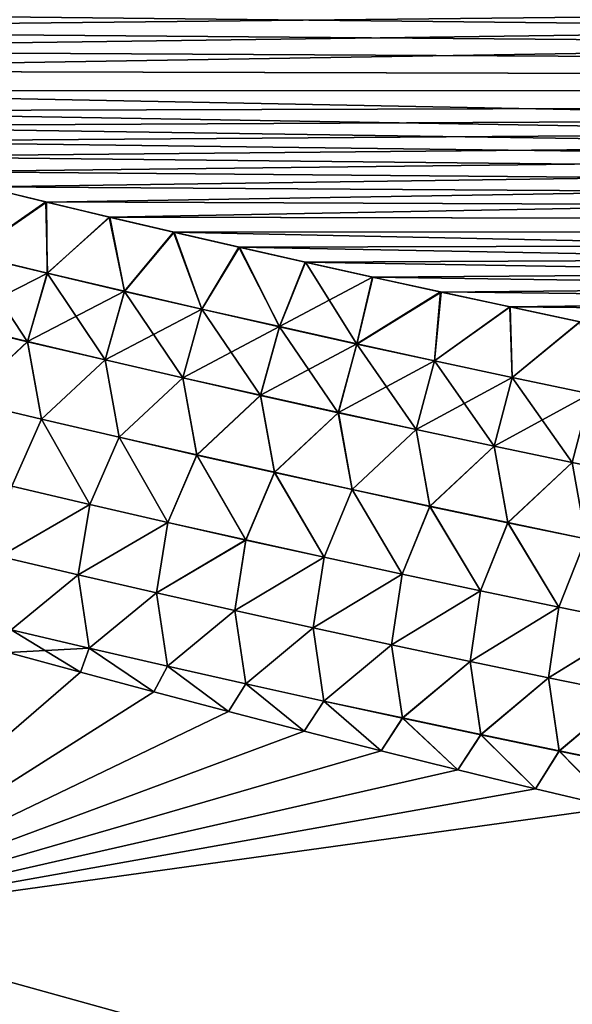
# Model space of a CAD drawing. Header units: metres. Extents: x -61 to 49, y -32 to 32.
# Tile 130 of 256: x 19.68 to 21.51, y -9.14 to -5.88. Entities that reach past the tile are written whole.
import ezdxf

# ---------------------------------------------------------------- set-up
doc = ezdxf.new("R2010")
doc.units = ezdxf.units.M
doc.layers.add('solid_K_27_40_10_000Y34', color=7, linetype='CONTINUOUS')

msp = doc.modelspace()

# ---------------------------------------------------------------- linework, layer by layer
at = {"layer": 'solid_K_27_40_10_000Y34'}
for points in [[(42.36845, -5.652923, -21.114305), (42.214626, -6.116712, -21.269495), (16.909527, -5.71501, -20.245937)], [(42.368481, -5.652826, 21.114275), (17.363317, -5.849693, 20.307499), (17.596212, -5.91679, 20.338852)], [(42.368481, -5.652826, 21.114275), (17.596212, -5.91679, 20.338852), (17.833387, -5.983929, 20.370665)], [(42.368481, -5.652826, 21.114275), (17.833387, -5.983929, 20.370665), (18.075098, -6.05107, 20.402935)], [(42.214653, -6.116635, 21.269468), (42.368481, -5.652826, 21.114275), (18.075098, -6.05107, 20.402935)], [(42.214626, -6.116712, -21.269495), (17.133194, -5.78212, -20.276379), (16.909527, -5.71501, -20.245937)], [(42.214626, -6.116712, -21.269495), (17.361645, -5.849206, -20.307274), (17.133194, -5.78212, -20.276379)], [(42.214626, -6.116712, -21.269495), (17.594547, -5.916315, -20.338627), (17.361645, -5.849206, -20.307274)], [(42.214626, -6.116712, -21.269495), (17.83173, -5.983465, -20.370443), (17.594547, -5.916315, -20.338627)], [(42.214626, -6.116712, -21.269495), (18.073448, -6.050617, -20.402716), (17.83173, -5.983465, -20.370443)], [(42.214626, -6.116712, -21.269495), (18.319956, -6.117733, -20.435444), (18.073448, -6.050617, -20.402716)], [(42.214653, -6.116635, 21.269468), (18.075098, -6.05107, 20.402935), (18.321594, -6.118174, 20.435659)], [(42.214626, -6.116712, -21.269495), (42.047382, -6.578393, -21.437765), (18.319956, -6.117733, -20.435444)], [(42.047382, -6.578393, -21.437765), (18.571505, -6.184772, -20.46862), (18.319956, -6.117733, -20.435444)], [(42.214653, -6.116635, 21.269468), (18.321594, -6.118174, 20.435659), (18.573133, -6.185201, 20.468834)], [(42.214653, -6.116635, 21.269468), (18.573133, -6.185201, 20.468834), (18.765249, -6.235399, 20.494007)], [(42.214653, -6.116635, 21.269468), (18.765249, -6.235399, 20.494007), (18.960381, -6.285526, 20.519426)], [(42.214653, -6.116635, 21.269468), (18.960381, -6.285526, 20.519426), (19.158157, -6.335641, 20.545105)], [(42.214653, -6.116635, 21.269468), (19.158157, -6.335641, 20.545105), (19.358614, -6.385738, 20.571041)], [(42.214653, -6.116635, 21.269468), (19.358614, -6.385738, 20.571041), (19.561876, -6.435794, 20.597229)], [(42.214653, -6.116635, 21.269468), (19.561876, -6.435794, 20.597229), (19.768076, -6.485788, 20.623667)], [(42.214653, -6.116635, 21.269468), (19.768076, -6.485788, 20.623667), (19.977337, -6.535698, 20.650351)], [(42.047405, -6.578336, 21.437742), (42.214653, -6.116635, 21.269468), (19.977337, -6.535698, 20.650351)], [(42.047382, -6.578393, -21.437765), (18.763628, -6.234978, -20.493793), (18.571505, -6.184772, -20.46862)], [(42.047382, -6.578393, -21.437765), (18.958769, -6.285113, -20.519217), (18.763628, -6.234978, -20.493793)], [(42.047382, -6.578393, -21.437765), (19.156553, -6.335238, -20.544897), (18.958769, -6.285113, -20.519217)], [(42.047382, -6.578393, -21.437765), (19.357019, -6.385343, -20.570835), (19.156553, -6.335238, -20.544897)], [(42.047382, -6.578393, -21.437765), (19.560291, -6.435408, -20.597027), (19.357019, -6.385343, -20.570835)], [(19.515875, -6.659837, 20.666306), (19.768076, -6.485788, 20.623667), (19.561876, -6.435794, 20.597229)], [(19.516033, -6.659315, -20.666183), (19.560291, -6.435408, -20.597027), (19.766499, -6.48541, -20.623466)], [(42.047382, -6.578393, -21.437765), (19.766499, -6.48541, -20.623466), (19.560291, -6.435408, -20.597027)], [(19.77092, -6.72112, 20.699734), (19.768076, -6.485788, 20.623667), (19.515875, -6.659837, 20.666306)], [(19.77108, -6.720588, -20.699606), (19.516033, -6.659315, -20.666183), (19.766499, -6.48541, -20.623466)], [(42.047382, -6.578393, -21.437765), (19.975771, -6.535328, -20.650152), (19.766499, -6.48541, -20.623466)], [(19.77108, -6.720588, -20.699606), (19.766499, -6.48541, -20.623466), (19.975771, -6.535328, -20.650152)], [(19.77092, -6.72112, 20.699734), (19.977337, -6.535698, 20.650351), (19.768076, -6.485788, 20.623667)], [(20.026285, -6.781291, 20.732981), (19.977337, -6.535698, 20.650351), (19.77092, -6.72112, 20.699734)], [(20.026447, -6.780748, -20.732849), (19.77108, -6.720588, -20.699606), (19.975771, -6.535328, -20.650152)], [(42.047382, -6.578393, -21.437765), (20.188236, -6.585141, -20.677078), (19.975771, -6.535328, -20.650152)], [(20.026447, -6.780748, -20.732849), (19.975771, -6.535328, -20.650152), (20.188236, -6.585141, -20.677078)], [(42.047405, -6.578336, 21.437742), (19.977337, -6.535698, 20.650351), (20.189793, -6.585503, 20.677275)], [(20.026285, -6.781291, 20.732981), (20.189793, -6.585503, 20.677275), (19.977337, -6.535698, 20.650351)], [(20.281963, -6.840368, 20.766043), (20.189793, -6.585503, 20.677275), (20.026285, -6.781291, 20.732981)], [(20.282125, -6.839815, -20.765903), (20.026447, -6.780748, -20.732849), (20.188236, -6.585141, -20.677078)], [(42.047382, -6.578393, -21.437765), (41.866142, -7.037843, -21.619293), (20.188236, -6.585141, -20.677078)], [(41.866142, -7.037843, -21.619293), (20.404024, -6.634827, -20.704243), (20.188236, -6.585141, -20.677078)], [(20.282125, -6.839815, -20.765903), (20.188236, -6.585141, -20.677078), (20.404024, -6.634827, -20.704243)], [(42.047405, -6.578336, 21.437742), (20.189793, -6.585503, 20.677275), (20.405567, -6.63518, 20.704437)], [(20.281963, -6.840368, 20.766043), (20.405567, -6.63518, 20.704437), (20.189793, -6.585503, 20.677275)], [(42.047405, -6.578336, 21.437742), (20.405567, -6.63518, 20.704437), (20.624783, -6.68471, 20.731829)], [(42.047405, -6.578336, 21.437742), (20.624783, -6.68471, 20.731829), (20.847071, -6.734156, 20.759466)], [(42.047405, -6.578336, 21.437742), (20.847071, -6.734156, 20.759466), (21.072304, -6.783541, 20.787352)], [(42.047405, -6.578336, 21.437742), (21.072304, -6.783541, 20.787352), (21.300642, -6.832834, 20.815477)], [(42.047405, -6.578336, 21.437742), (21.300642, -6.832834, 20.815477), (21.532244, -6.882008, 20.84384)], [(20.537945, -6.898372, 20.798914), (20.405567, -6.63518, 20.704437), (20.281963, -6.840368, 20.766043)], [(20.538107, -6.897809, -20.798771), (20.282125, -6.839815, -20.765903), (20.404024, -6.634827, -20.704243)], [(41.866142, -7.037843, -21.619293), (20.623249, -6.684365, -20.731638), (20.404024, -6.634827, -20.704243)], [(20.538107, -6.897809, -20.798771), (20.404024, -6.634827, -20.704243), (20.623249, -6.684365, -20.731638)], [(20.537945, -6.898372, 20.798914), (20.624783, -6.68471, 20.731829), (20.405567, -6.63518, 20.704437)], [(19.515875, -6.659837, 20.666306), (19.449242, -6.88614, 20.705124), (19.705343, -6.947563, 20.739525)], [(19.449396, -6.885605, -20.705065), (19.516033, -6.659315, -20.666183), (19.77108, -6.720588, -20.699606)], [(19.77092, -6.72112, 20.699734), (19.515875, -6.659837, 20.666306), (19.705343, -6.947563, 20.739525)], [(20.794216, -6.955323, 20.831594), (20.624783, -6.68471, 20.731829), (20.537945, -6.898372, 20.798914)], [(20.538107, -6.897809, -20.798771), (20.623249, -6.684365, -20.731638), (20.845551, -6.733819, -20.759277)], [(41.866142, -7.037843, -21.619293), (20.845551, -6.733819, -20.759277), (20.623249, -6.684365, -20.731638)], [(20.794216, -6.955323, 20.831594), (20.847071, -6.734156, 20.759466), (20.624783, -6.68471, 20.731829)], [(19.705498, -6.947018, -20.739464), (19.449396, -6.885605, -20.705065), (19.77108, -6.720588, -20.699606)], [(19.77092, -6.72112, 20.699734), (19.705343, -6.947563, 20.739525), (19.961744, -7.007861, 20.773729)], [(19.705498, -6.947018, -20.739464), (19.77108, -6.720588, -20.699606), (20.026447, -6.780748, -20.732849)], [(20.026285, -6.781291, 20.732981), (19.77092, -6.72112, 20.699734), (19.961744, -7.007861, 20.773729)], [(20.794378, -6.95475, -20.831446), (20.538107, -6.897809, -20.798771), (20.845551, -6.733819, -20.759277)], [(20.794216, -6.955323, 20.831594), (21.072304, -6.783541, 20.787352), (20.847071, -6.734156, 20.759466)], [(20.794378, -6.95475, -20.831446), (20.845551, -6.733819, -20.759277), (21.070795, -6.783213, -20.787165)], [(41.866142, -7.037843, -21.619293), (21.070795, -6.783213, -20.787165), (20.845551, -6.733819, -20.759277)], [(19.961901, -7.007305, -20.773664), (19.705498, -6.947018, -20.739464), (20.026447, -6.780748, -20.732849)], [(20.026285, -6.781291, 20.732981), (19.961744, -7.007861, 20.773729), (20.218439, -7.067054, 20.80773)], [(19.961901, -7.007305, -20.773664), (20.026447, -6.780748, -20.732849), (20.282125, -6.839815, -20.765903)], [(20.281963, -6.840368, 20.766043), (20.026285, -6.781291, 20.732981), (20.218439, -7.067054, 20.80773)], [(21.050772, -7.011241, 20.864077), (21.072304, -6.783541, 20.787352), (20.794216, -6.955323, 20.831594)], [(21.050934, -7.010659, -20.863926), (20.794378, -6.95475, -20.831446), (21.070795, -6.783213, -20.787165)], [(21.050772, -7.011241, 20.864077), (21.300642, -6.832834, 20.815477), (21.072304, -6.783541, 20.787352)], [(21.050934, -7.010659, -20.863926), (21.070795, -6.783213, -20.787165), (21.299147, -6.832514, -20.815294)], [(41.866142, -7.037843, -21.619293), (21.299147, -6.832514, -20.815294), (21.070795, -6.783213, -20.787165)], [(21.3076, -7.066148, 20.896362), (21.300642, -6.832834, 20.815477), (21.050772, -7.011241, 20.864077)], [(21.307762, -7.065555, -20.896206), (21.050934, -7.010659, -20.863926), (21.299147, -6.832514, -20.815294)], [(41.866142, -7.037843, -21.619293), (21.53076, -6.881696, -20.843658), (21.299147, -6.832514, -20.815294)], [(21.307762, -7.065555, -20.896206), (21.299147, -6.832514, -20.815294), (21.53076, -6.881696, -20.843658)], [(21.3076, -7.066148, 20.896362), (21.532244, -6.882008, 20.84384), (21.300642, -6.832834, 20.815477)], [(20.218596, -7.066487, -20.807661), (19.961901, -7.007305, -20.773664), (20.282125, -6.839815, -20.765903)], [(20.281963, -6.840368, 20.766043), (20.218439, -7.067054, 20.80773), (20.475418, -7.125164, 20.841526)], [(20.218596, -7.066487, -20.807661), (20.282125, -6.839815, -20.765903), (20.538107, -6.897809, -20.798771)], [(20.537945, -6.898372, 20.798914), (20.281963, -6.840368, 20.766043), (20.475418, -7.125164, 20.841526)], [(19.705343, -6.947563, 20.739525), (19.449242, -6.88614, 20.705124), (19.496107, -7.143147, 20.73103)], [(19.496235, -7.142662, -20.731035), (19.449396, -6.885605, -20.705065), (19.705498, -6.947018, -20.739464)], [(20.475574, -7.124587, -20.841454), (20.218596, -7.066487, -20.807661), (20.538107, -6.897809, -20.798771)], [(20.537945, -6.898372, 20.798914), (20.475418, -7.125164, 20.841526), (20.732672, -7.182211, 20.875114)], [(20.475574, -7.124587, -20.841454), (20.538107, -6.897809, -20.798771), (20.794378, -6.95475, -20.831446)], [(20.794216, -6.955323, 20.831594), (20.537945, -6.898372, 20.798914), (20.732672, -7.182211, 20.875114)], [(21.564692, -7.120062, 20.928444), (21.532244, -6.882008, 20.84384), (21.3076, -7.066148, 20.896362)], [(21.564854, -7.119459, -20.928282), (21.307762, -7.065555, -20.896206), (21.53076, -6.881696, -20.843658)], [(19.705343, -6.947563, 20.739525), (19.496107, -7.143147, 20.73103), (19.752005, -7.20399, 20.766138)], [(19.752132, -7.203495, -20.766144), (19.496235, -7.142662, -20.731035), (19.705498, -6.947018, -20.739464)], [(19.961744, -7.007861, 20.773729), (19.705343, -6.947563, 20.739525), (19.752005, -7.20399, 20.766138)], [(19.752132, -7.203495, -20.766144), (19.705498, -6.947018, -20.739464), (19.961901, -7.007305, -20.773664)], [(20.732828, -7.181623, -20.875038), (20.475574, -7.124587, -20.841454), (20.794378, -6.95475, -20.831446)], [(20.794216, -6.955323, 20.831594), (20.732672, -7.182211, 20.875114), (20.990192, -7.238216, 20.908489)], [(20.732828, -7.181623, -20.875038), (20.794378, -6.95475, -20.831446), (21.050934, -7.010659, -20.863926)], [(21.050772, -7.011241, 20.864077), (20.794216, -6.955323, 20.831594), (20.990192, -7.238216, 20.908489)], [(19.961744, -7.007861, 20.773729), (19.752005, -7.20399, 20.766138), (20.008177, -7.263717, 20.801033)], [(20.008307, -7.263209, -20.801037), (19.752132, -7.203495, -20.766144), (19.961901, -7.007305, -20.773664)], [(20.218439, -7.067054, 20.80773), (19.961744, -7.007861, 20.773729), (20.008177, -7.263717, 20.801033)], [(20.008307, -7.263209, -20.801037), (19.961901, -7.007305, -20.773664), (20.218596, -7.066487, -20.807661)], [(20.990349, -7.237618, -20.908411), (20.732828, -7.181623, -20.875038), (21.050934, -7.010659, -20.863926)], [(21.050772, -7.011241, 20.864077), (20.990192, -7.238216, 20.908489), (21.247969, -7.2932, 20.94165)], [(20.990349, -7.237618, -20.908411), (21.050934, -7.010659, -20.863926), (21.307762, -7.065555, -20.896206)], [(21.3076, -7.066148, 20.896362), (21.050772, -7.011241, 20.864077), (21.247969, -7.2932, 20.94165)], [(20.218439, -7.067054, 20.80773), (20.008177, -7.263717, 20.801033), (20.264618, -7.322347, 20.835711)], [(20.264748, -7.321828, -20.835711), (20.008307, -7.263209, -20.801037), (20.218596, -7.066487, -20.807661)], [(20.475418, -7.125164, 20.841526), (20.218439, -7.067054, 20.80773), (20.264618, -7.322347, 20.835711)], [(20.264748, -7.321828, -20.835711), (20.218596, -7.066487, -20.807661), (20.475574, -7.124587, -20.841454)], [(21.248125, -7.292592, -20.941568), (20.990349, -7.237618, -20.908411), (21.307762, -7.065555, -20.896206)], [(21.3076, -7.066148, 20.896362), (21.247969, -7.2932, 20.94165), (21.505993, -7.347185, 20.974594)], [(21.248125, -7.292592, -20.941568), (21.307762, -7.065555, -20.896206), (21.564854, -7.119459, -20.928282)], [(21.564692, -7.120062, 20.928444), (21.3076, -7.066148, 20.896362), (21.505993, -7.347185, 20.974594)], [(20.475418, -7.125164, 20.841526), (20.264618, -7.322347, 20.835711), (20.521318, -7.379902, 20.870169)], [(20.521448, -7.379372, -20.870167), (20.264748, -7.321828, -20.835711), (20.475574, -7.124587, -20.841454)], [(20.732672, -7.182211, 20.875114), (20.475418, -7.125164, 20.841526), (20.521318, -7.379902, 20.870169)], [(20.521448, -7.379372, -20.870167), (20.475574, -7.124587, -20.841454), (20.732828, -7.181623, -20.875038)], [(21.506151, -7.346565, -20.974506), (21.248125, -7.292592, -20.941568), (21.564854, -7.119459, -20.928282)], [(21.564692, -7.120062, 20.928444), (21.505993, -7.347185, 20.974594), (21.764259, -7.400189, 21.007315)], [(19.752005, -7.20399, 20.766138), (19.496107, -7.143147, 20.73103), (19.653769, -7.425718, 20.744297)], [(19.653868, -7.425301, -20.744352), (19.496235, -7.142662, -20.731035), (19.752132, -7.203495, -20.766144)], [(20.732672, -7.182211, 20.875114), (20.521318, -7.379902, 20.870169), (20.778271, -7.436404, 20.904402)], [(20.778402, -7.435862, -20.904398), (20.521448, -7.379372, -20.870167), (20.732828, -7.181623, -20.875038)], [(20.990192, -7.238216, 20.908489), (20.732672, -7.182211, 20.875114), (20.778271, -7.436404, 20.904402)], [(20.778402, -7.435862, -20.904398), (20.732828, -7.181623, -20.875038), (20.990349, -7.237618, -20.908411)], [(19.752005, -7.20399, 20.766138), (19.653769, -7.425718, 20.744297), (19.911337, -7.486036, 20.780247)], [(19.911438, -7.485606, -20.780302), (19.653868, -7.425301, -20.744352), (19.752132, -7.203495, -20.766144)], [(20.008177, -7.263717, 20.801033), (19.752005, -7.20399, 20.766138), (19.911337, -7.486036, 20.780247)], [(19.911438, -7.485606, -20.780302), (19.752132, -7.203495, -20.766144), (20.008307, -7.263209, -20.801037)], [(20.990192, -7.238216, 20.908489), (20.778271, -7.436404, 20.904402), (21.035467, -7.491872, 20.93841)], [(21.035599, -7.491318, -20.938404), (20.778402, -7.435862, -20.904398), (20.990349, -7.237618, -20.908411)], [(21.247969, -7.2932, 20.94165), (20.990192, -7.238216, 20.908489), (21.035467, -7.491872, 20.93841)], [(21.035599, -7.491318, -20.938404), (20.990349, -7.237618, -20.908411), (21.248125, -7.292592, -20.941568)], [(20.008177, -7.263717, 20.801033), (19.911337, -7.486036, 20.780247), (20.169159, -7.545236, 20.815964)], [(20.169262, -7.544794, -20.816019), (19.911438, -7.485606, -20.780302), (20.008307, -7.263209, -20.801037)], [(20.264618, -7.322347, 20.835711), (20.008177, -7.263717, 20.801033), (20.169159, -7.545236, 20.815964)], [(20.169262, -7.544794, -20.816019), (20.008307, -7.263209, -20.801037), (20.264748, -7.321828, -20.835711)], [(20.264618, -7.322347, 20.835711), (20.169159, -7.545236, 20.815964), (20.427227, -7.603342, 20.851444)], [(20.42733, -7.602887, -20.851498), (20.169262, -7.544794, -20.816019), (20.264748, -7.321828, -20.835711)], [(20.521318, -7.379902, 20.870169), (20.264618, -7.322347, 20.835711), (20.427227, -7.603342, 20.851444)], [(20.42733, -7.602887, -20.851498), (20.264748, -7.321828, -20.835711), (20.521448, -7.379372, -20.870167)], [(21.247969, -7.2932, 20.94165), (21.035467, -7.491872, 20.93841), (21.2929, -7.546328, 20.972187)], [(21.293032, -7.545763, -20.972179), (21.035599, -7.491318, -20.938404), (21.248125, -7.292592, -20.941568)], [(21.505993, -7.347185, 20.974594), (21.247969, -7.2932, 20.94165), (21.2929, -7.546328, 20.972187)], [(21.293032, -7.545763, -20.972179), (21.248125, -7.292592, -20.941568), (21.506151, -7.346565, -20.974506)], [(21.505993, -7.347185, 20.974594), (21.2929, -7.546328, 20.972187), (21.550562, -7.599793, 21.005735)], [(21.550694, -7.599217, -21.005724), (21.293032, -7.545763, -20.972179), (21.506151, -7.346565, -20.974506)], [(21.764259, -7.400189, 21.007315), (21.505993, -7.347185, 20.974594), (21.550562, -7.599793, 21.005735)], [(20.521318, -7.379902, 20.870169), (20.427227, -7.603342, 20.851444), (20.685532, -7.660374, 20.886684)], [(20.685637, -7.659906, -20.886738), (20.42733, -7.602887, -20.851498), (20.521448, -7.379372, -20.870167)], [(20.778271, -7.436404, 20.904402), (20.521318, -7.379902, 20.870169), (20.685532, -7.660374, 20.886684)], [(20.685637, -7.659906, -20.886738), (20.521448, -7.379372, -20.870167), (20.778402, -7.435862, -20.904398)], [(19.911337, -7.486036, 20.780247), (19.653769, -7.425718, 20.744297), (19.614849, -7.65774, 20.701988)], [(19.61492, -7.65744, -20.702066), (19.653868, -7.425301, -20.744352), (19.911438, -7.485606, -20.780302)], [(20.778271, -7.436404, 20.904402), (20.685532, -7.660374, 20.886684), (20.944069, -7.716353, 20.921684)], [(20.944174, -7.715874, -20.921736), (20.685637, -7.659906, -20.886738), (20.778402, -7.435862, -20.904398)], [(21.035467, -7.491872, 20.93841), (20.778271, -7.436404, 20.904402), (20.944069, -7.716353, 20.921684)], [(20.944174, -7.715874, -20.921736), (20.778402, -7.435862, -20.904398), (21.035599, -7.491318, -20.938404)], [(19.911337, -7.486036, 20.780247), (19.614849, -7.65774, 20.701988), (19.873135, -7.718338, 20.738834)], [(19.873207, -7.718025, -20.738914), (19.61492, -7.65744, -20.702066), (19.911438, -7.485606, -20.780302)], [(20.169159, -7.545236, 20.815964), (19.911337, -7.486036, 20.780247), (19.873135, -7.718338, 20.738834)], [(19.873207, -7.718025, -20.738914), (19.911438, -7.485606, -20.780302), (20.169262, -7.544794, -20.816019)], [(21.035467, -7.491872, 20.93841), (20.944069, -7.716353, 20.921684), (21.202829, -7.771304, 20.956438)], [(21.202936, -7.770811, -20.956491), (20.944174, -7.715874, -20.921736), (21.035599, -7.491318, -20.938404)], [(21.2929, -7.546328, 20.972187), (21.035467, -7.491872, 20.93841), (21.202829, -7.771304, 20.956438)], [(21.202936, -7.770811, -20.956491), (21.035599, -7.491318, -20.938404), (21.293032, -7.545763, -20.972179)], [(20.169159, -7.545236, 20.815964), (19.873135, -7.718338, 20.738834), (20.131657, -7.777809, 20.775433)], [(20.131731, -7.777482, -20.775515), (19.873207, -7.718025, -20.738914), (20.169262, -7.544794, -20.816019)], [(20.427227, -7.603342, 20.851444), (20.169159, -7.545236, 20.815964), (20.131657, -7.777809, 20.775433)], [(20.131731, -7.777482, -20.775515), (20.169262, -7.544794, -20.816019), (20.42733, -7.602887, -20.851498)], [(21.2929, -7.546328, 20.972187), (21.202829, -7.771304, 20.956438), (21.461807, -7.825246, 20.990946)], [(21.461916, -7.82474, -20.990999), (21.202936, -7.770811, -20.956491), (21.293032, -7.545763, -20.972179)], [(21.550562, -7.599793, 21.005735), (21.2929, -7.546328, 20.972187), (21.461807, -7.825246, 20.990946)], [(21.461916, -7.82474, -20.990999), (21.293032, -7.545763, -20.972179), (21.550694, -7.599217, -21.005724)], [(20.427227, -7.603342, 20.851444), (20.131657, -7.777809, 20.775433), (20.390408, -7.836173, 20.811779)], [(20.390484, -7.835832, -20.811863), (20.131731, -7.777482, -20.775515), (20.42733, -7.602887, -20.851498)], [(20.685532, -7.660374, 20.886684), (20.427227, -7.603342, 20.851444), (20.390408, -7.836173, 20.811779)], [(20.390484, -7.835832, -20.811863), (20.42733, -7.602887, -20.851498), (20.685637, -7.659906, -20.886738)], [(21.550562, -7.599793, 21.005735), (21.461807, -7.825246, 20.990946), (21.720995, -7.878201, 21.025206)], [(21.721104, -7.877683, -21.025257), (21.461916, -7.82474, -20.990999), (21.550694, -7.599217, -21.005724)], [(19.873135, -7.718338, 20.738834), (19.614849, -7.65774, 20.701988), (19.651569, -7.900525, 20.642647)], [(19.65159, -7.900421, -20.642687), (19.61492, -7.65744, -20.702066), (19.873207, -7.718025, -20.738914)], [(20.685532, -7.660374, 20.886684), (20.390408, -7.836173, 20.811779), (20.649382, -7.893452, 20.847872)], [(20.64946, -7.893098, -20.847958), (20.390484, -7.835832, -20.811863), (20.685637, -7.659906, -20.886738)], [(20.944069, -7.716353, 20.921684), (20.685532, -7.660374, 20.886684), (20.649382, -7.893452, 20.847872)], [(20.64946, -7.893098, -20.847958), (20.685637, -7.659906, -20.886738), (20.944174, -7.715874, -20.921736)], [(19.873135, -7.718338, 20.738834), (19.651569, -7.900525, 20.642647), (19.909691, -7.960969, 20.680159)], [(19.909716, -7.96085, -20.680204), (19.65159, -7.900421, -20.642687), (19.873207, -7.718025, -20.738914)], [(20.131657, -7.777809, 20.775433), (19.873135, -7.718338, 20.738834), (19.909691, -7.960969, 20.680159)], [(19.909716, -7.96085, -20.680204), (19.873207, -7.718025, -20.738914), (20.131731, -7.777482, -20.775515)], [(20.944069, -7.716353, 20.921684), (20.649382, -7.893452, 20.847872), (20.908573, -7.94967, 20.883709)], [(20.908651, -7.949303, -20.883795), (20.64946, -7.893098, -20.847958), (20.944174, -7.715874, -20.921736)], [(21.202829, -7.771304, 20.956438), (20.944069, -7.716353, 20.921684), (20.908573, -7.94967, 20.883709)], [(20.908651, -7.949303, -20.883795), (20.944174, -7.715874, -20.921736), (21.202936, -7.770811, -20.956491)], [(20.131657, -7.777809, 20.775433), (19.909691, -7.960969, 20.680159), (20.16803, -8.020287, 20.717407)], [(20.168056, -8.020152, -20.717459), (19.909716, -7.96085, -20.680204), (20.131731, -7.777482, -20.775515)], [(20.390408, -7.836173, 20.811779), (20.131657, -7.777809, 20.775433), (20.16803, -8.020287, 20.717407)], [(20.168056, -8.020152, -20.717459), (20.131731, -7.777482, -20.775515), (20.390484, -7.835832, -20.811863)], [(21.202829, -7.771304, 20.956438), (20.908573, -7.94967, 20.883709), (21.167973, -8.004849, 20.919287)], [(21.168053, -8.004468, -20.919376), (20.908651, -7.949303, -20.883795), (21.202936, -7.770811, -20.956491)], [(21.461807, -7.825246, 20.990946), (21.202829, -7.771304, 20.956438), (21.167973, -8.004849, 20.919287)], [(21.168053, -8.004468, -20.919376), (21.202936, -7.770811, -20.956491), (21.461916, -7.82474, -20.990999)], [(20.390408, -7.836173, 20.811779), (20.16803, -8.020287, 20.717407), (20.42658, -8.0785, 20.754395)], [(20.426609, -8.078349, -20.75445), (20.168056, -8.020152, -20.717459), (20.390484, -7.835832, -20.811863)], [(20.649382, -7.893452, 20.847872), (20.390408, -7.836173, 20.811779), (20.42658, -8.0785, 20.754395)], [(20.426609, -8.078349, -20.75445), (20.390484, -7.835832, -20.811863), (20.64946, -7.893098, -20.847958)], [(21.461807, -7.825246, 20.990946), (21.167973, -8.004849, 20.919287), (21.427578, -8.059011, 20.954605)], [(21.427658, -8.058616, -20.954695), (21.168053, -8.004468, -20.919376), (21.461916, -7.82474, -20.990999)], [(21.720995, -7.878201, 21.025206), (21.461807, -7.825246, 20.990946), (21.427578, -8.059011, 20.954605)], [(21.427658, -8.058616, -20.954695), (21.461916, -7.82474, -20.990999), (21.721104, -7.877683, -21.025257)], [(19.909716, -7.96085, -20.680204), (19.641977, -7.974822, -20.61339), (19.65159, -7.900421, -20.642687)], [(19.651569, -7.900525, 20.642647), (19.641979, -7.974823, 20.61339), (19.880676, -8.040222, 20.644691)], [(19.909691, -7.960969, 20.680159), (19.651569, -7.900525, 20.642647), (19.880676, -8.040222, 20.644691)], [(20.649382, -7.893452, 20.847872), (20.42658, -8.0785, 20.754395), (20.685335, -8.135631, 20.791113)], [(20.685368, -8.135465, -20.791174), (20.426609, -8.078349, -20.75445), (20.64946, -7.893098, -20.847958)], [(20.908573, -7.94967, 20.883709), (20.649382, -7.893452, 20.847872), (20.685335, -8.135631, 20.791113)], [(20.685368, -8.135465, -20.791174), (20.64946, -7.893098, -20.847958), (20.908651, -7.949303, -20.883795)], [(21.720995, -7.878201, 21.025206), (21.427578, -8.059011, 20.954605), (21.687378, -8.112178, 20.98966)], [(21.68746, -8.111769, -20.989752), (21.427658, -8.058616, -20.954695), (21.721104, -7.877683, -21.025257)], [(19.641977, -7.974822, -20.61339), (19.880674, -8.040221, -20.644691), (18.926422, -8.864606, -20.070419)], [(19.880676, -8.040222, 20.644691), (19.641979, -7.974823, 20.61339), (18.926422, -8.864625, 20.07041)], [(19.909716, -7.96085, -20.680204), (19.880674, -8.040221, -20.644691), (19.641977, -7.974822, -20.61339)], [(19.909716, -7.96085, -20.680204), (20.123102, -8.105471, -20.676281), (19.880674, -8.040221, -20.644691)], [(19.909691, -7.960969, 20.680159), (19.880676, -8.040222, 20.644691), (20.123104, -8.105471, 20.676281)], [(20.16803, -8.020287, 20.717407), (19.909691, -7.960969, 20.680159), (20.123104, -8.105471, 20.676281)], [(20.168056, -8.020152, -20.717459), (20.123102, -8.105471, -20.676281), (19.909716, -7.96085, -20.680204)], [(20.908573, -7.94967, 20.883709), (20.685335, -8.135631, 20.791113), (20.944292, -8.191702, 20.827564)], [(20.944324, -8.191521, -20.827631), (20.685368, -8.135465, -20.791174), (20.908651, -7.949303, -20.883795)], [(21.167973, -8.004849, 20.919287), (20.908573, -7.94967, 20.883709), (20.944292, -8.191702, 20.827564)], [(20.944324, -8.191521, -20.827631), (20.908651, -7.949303, -20.883795), (21.168053, -8.004468, -20.919376)], [(21.167973, -8.004849, 20.919287), (20.944292, -8.191702, 20.827564), (21.203442, -8.246737, 20.863747)], [(21.203478, -8.24654, -20.863817), (20.944324, -8.191521, -20.827631), (21.168053, -8.004468, -20.919376)], [(21.427578, -8.059011, 20.954605), (21.167973, -8.004849, 20.919287), (21.203442, -8.246737, 20.863747)], [(21.203478, -8.24654, -20.863817), (21.168053, -8.004468, -20.919376), (21.427658, -8.058616, -20.954695)], [(19.880674, -8.040221, -20.644691), (20.123102, -8.105471, -20.676281), (18.926422, -8.864606, -20.070419)], [(20.123104, -8.105471, 20.676281), (19.880676, -8.040222, 20.644691), (18.926422, -8.864625, 20.07041)], [(20.168056, -8.020152, -20.717459), (20.369431, -8.170546, -20.708187), (20.123102, -8.105471, -20.676281)], [(20.16803, -8.020287, 20.717407), (20.123104, -8.105471, 20.676281), (20.369432, -8.170546, 20.708187)], [(20.42658, -8.0785, 20.754395), (20.16803, -8.020287, 20.717407), (20.369432, -8.170546, 20.708187)], [(20.426609, -8.078349, -20.75445), (20.369431, -8.170546, -20.708187), (20.168056, -8.020152, -20.717459)], [(21.427578, -8.059011, 20.954605), (21.203442, -8.246737, 20.863747), (21.46278, -8.300757, 20.899656)], [(21.462818, -8.300546, -20.899731), (21.203478, -8.24654, -20.863817), (21.427658, -8.058616, -20.954695)], [(21.687378, -8.112178, 20.98966), (21.427578, -8.059011, 20.954605), (21.46278, -8.300757, 20.899656)], [(21.462818, -8.300546, -20.899731), (21.427658, -8.058616, -20.954695), (21.68746, -8.111769, -20.989752)], [(20.426609, -8.078349, -20.75445), (20.619831, -8.23542, -20.740437), (20.369431, -8.170546, -20.708187)], [(20.42658, -8.0785, 20.754395), (20.369432, -8.170546, 20.708187), (20.619833, -8.23542, 20.740437)], [(20.685335, -8.135631, 20.791113), (20.42658, -8.0785, 20.754395), (20.619833, -8.23542, 20.740437)], [(20.685368, -8.135465, -20.791174), (20.619831, -8.23542, -20.740437), (20.426609, -8.078349, -20.75445)], [(20.123102, -8.105471, -20.676281), (20.369431, -8.170546, -20.708187), (18.926422, -8.864606, -20.070419)], [(20.369432, -8.170546, 20.708187), (20.123104, -8.105471, 20.676281), (18.926422, -8.864625, 20.07041)], [(20.685368, -8.135465, -20.791174), (20.874472, -8.300069, -20.773052), (20.619831, -8.23542, -20.740437)], [(20.685335, -8.135631, 20.791113), (20.619833, -8.23542, 20.740437), (20.874474, -8.300069, 20.773052)], [(20.944292, -8.191702, 20.827564), (20.685335, -8.135631, 20.791113), (20.874474, -8.300069, 20.773052)], [(20.944324, -8.191521, -20.827631), (20.874472, -8.300069, -20.773052), (20.685368, -8.135465, -20.791174)], [(21.687378, -8.112178, 20.98966), (21.46278, -8.300757, 20.899656), (21.722301, -8.353786, 20.935291)], [(21.722342, -8.353558, -20.935371), (21.462818, -8.300546, -20.899731), (21.68746, -8.111769, -20.989752)], [(20.369431, -8.170546, -20.708187), (20.619831, -8.23542, -20.740437), (18.926422, -8.864606, -20.070419)], [(20.619833, -8.23542, 20.740437), (20.369432, -8.170546, 20.708187), (18.926422, -8.864625, 20.07041)], [(20.944324, -8.191521, -20.827631), (21.127491, -8.362981, -20.80529), (20.874472, -8.300069, -20.773052)], [(20.944292, -8.191702, 20.827564), (20.874474, -8.300069, 20.773052), (21.127491, -8.362981, 20.805292)], [(21.203442, -8.246737, 20.863747), (20.944292, -8.191702, 20.827564), (21.127491, -8.362981, 20.805292)], [(21.203478, -8.24654, -20.863817), (21.127491, -8.362981, -20.80529), (20.944324, -8.191521, -20.827631)], [(20.619831, -8.23542, -20.740437), (20.874472, -8.300069, -20.773052), (18.926422, -8.864606, -20.070419)], [(20.874474, -8.300069, 20.773052), (20.619833, -8.23542, 20.740437), (18.926422, -8.864625, 20.07041)], [(21.203478, -8.24654, -20.863817), (21.384792, -8.425632, -20.837902), (21.127491, -8.362981, -20.80529)], [(21.203442, -8.246737, 20.863747), (21.127491, -8.362981, 20.805292), (21.384792, -8.425632, 20.837902)], [(21.46278, -8.300757, 20.899656), (21.203442, -8.246737, 20.863747), (21.384792, -8.425632, 20.837902)], [(21.462818, -8.300546, -20.899731), (21.384792, -8.425632, -20.837902), (21.203478, -8.24654, -20.863817)], [(20.874472, -8.300069, -20.773052), (21.127491, -8.362981, -20.80529), (18.926422, -8.864606, -20.070419)], [(21.127491, -8.362981, 20.805292), (20.874474, -8.300069, 20.773052), (18.926422, -8.864625, 20.07041)], [(21.462818, -8.300546, -20.899731), (21.645792, -8.488059, -20.870714), (21.384792, -8.425632, -20.837902)], [(21.722342, -8.353558, -20.935371), (21.645792, -8.488059, -20.870714), (21.462818, -8.300546, -20.899731)], [(21.46278, -8.300757, 20.899656), (21.384792, -8.425632, 20.837902), (21.645794, -8.488059, 20.870714)], [(21.722301, -8.353786, 20.935291), (21.46278, -8.300757, 20.899656), (21.645794, -8.488059, 20.870714)], [(21.127491, -8.362981, -20.80529), (21.384792, -8.425632, -20.837902), (18.926422, -8.864606, -20.070419)], [(21.384792, -8.425632, 20.837902), (21.127491, -8.362981, 20.805292), (18.926422, -8.864625, 20.07041)], [(21.384792, -8.425632, -20.837902), (21.645792, -8.488059, -20.870714), (18.926422, -8.864606, -20.070419)], [(21.645794, -8.488059, 20.870714), (21.384792, -8.425632, 20.837902), (18.926422, -8.864625, 20.07041)], [(21.645792, -8.488059, -20.870714), (21.651865, -9.621228, -20.374542), (18.926422, -8.864606, -20.070419)], [(21.651865, -9.621234, 20.37454), (21.645794, -8.488059, 20.870714), (18.926422, -8.864625, 20.07041)], [(21.651865, -9.621228, -20.374542), (18.926422, -9.931887, -19.564268), (18.926422, -8.864606, -20.070419)], [(21.651865, -9.621234, 20.37454), (18.926422, -8.864625, 20.07041), (18.926422, -9.931925, 19.564247)]]:
    msp.add_3dface(points, dxfattribs=at)

doc.saveas('drawing.dxf')
